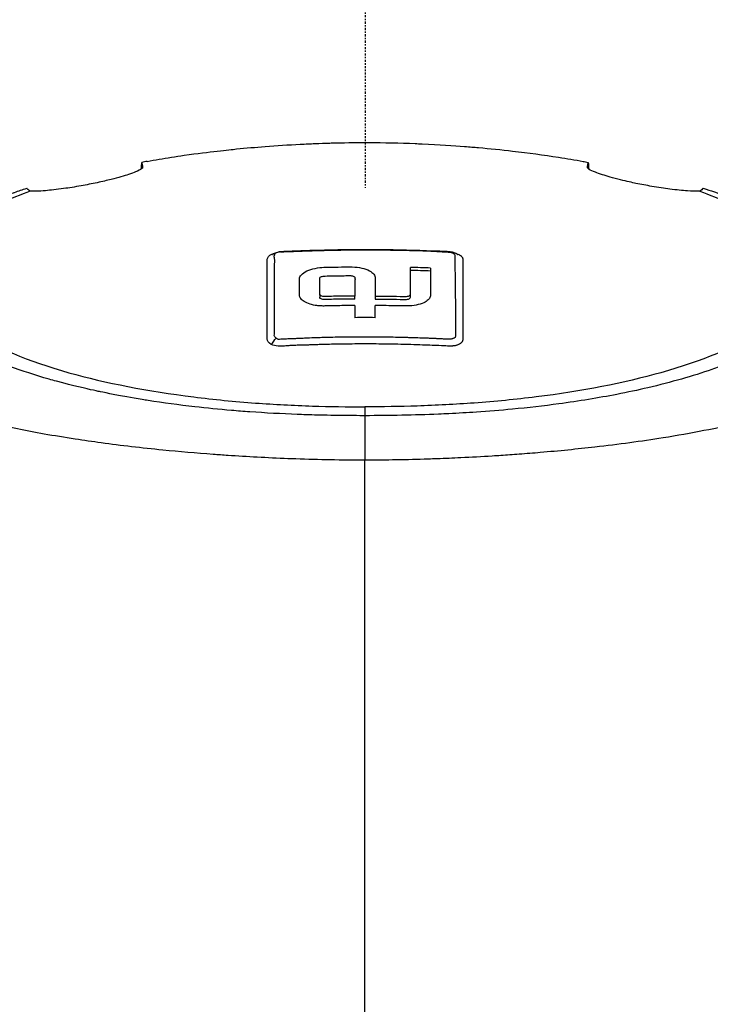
# Model space of a CAD drawing. Header units: millimetres. Extents: x 0 to 5219, y 0 to 2970.
# Tile 125 of 237: x 980 to 1029, y 2543 to 2613. Entities that reach past the tile are written whole.
import ezdxf

# ---------------------------------------------------------------- set-up
doc = ezdxf.new("R2010")
doc.units = ezdxf.units.MM
doc.header["$LTSCALE"] = 0.2
doc.linetypes.add('CENTER2', pattern=[1.125, 0.75, -0.125, 0.125, -0.125])
doc.layers.add('02_Center Line', color=1, linetype='CENTER2')

# ---------------------------------------------------------------- blocks, each defined once
blk = doc.blocks.new('A$Cb836f6ea')
for p, q in [((-15.742, -97.603), (-15.742, -97.584)), ((-6.408, -104.429), (-6.408, -104.429)), ((-6.919, -104.466), (-6.919, -104.466)), ((-3.21, -106.564), (-3.21, -106.776)), ((-0.713, -106.9), (-0.713, -106.687)), ((0.714, -106.687), (0.714, -106.9)), ((3.211, -106.773), (3.211, -106.561)), ((-0.996, -109.59), (-0.996, -109.59)), ((-0.995, -110.079), (-0.995, -110.079)), ((-19.998, -113.178), (-19.998, -113.179)), ((-17.724, -113.662), (-17.724, -113.662)), ((-16.655, -113.859), (-16.655, -113.858)), ((-13.255, -114.374), (-13.255, -114.374)), ((-11.636, -114.566), (-11.636, -114.566)), ((-11.589, -114.571), (-11.589, -114.571)), ((-0.011, -114.523), (-0.011, -115.146)), ((-3.1, -115.111), (-3.1, -115.111)), ((-0.011, -115.146), (-0.012, -118.294))]:
    blk.add_line(p, q)
for centre, major_axis, ratio, start_param, end_param in [((-0.034, -165.944), (86.705, 0.001), 0.707283, 1.516878, 1.533353), ((-0.034, -166.157), (86.705, 0.001), 0.707294, 1.516878, 1.533352), ((-0.674, -190.7), (-0.034, 94.963), 0.0002, 0.499894, 0.518452), ((0.674, -190.696), (-0.035, -94.958), 0.000206, 2.623143, 2.641702), ((-0.001, -165.074), (-80.43, 0), 0.706949, 4.703508, 4.721249), ((-0.03, -462.248), (-0.007, -366.09), 0.000098, 2.371165, 2.792057)]:
    blk.add_ellipse(centre, major_axis=major_axis, ratio=ratio, start_param=start_param, end_param=end_param)
for points, knots in [([(-15.431, -97.163), (-14.867, -97.06), (-14.292, -96.962), (-13.706, -96.871), (-13.406, -96.824), (-13.103, -96.778), (-12.798, -96.734), (-11.867, -96.601), (-11.081, -96.505), (-10.464, -96.434), (-9.826, -96.361), (-9.367, -96.315), (-9.096, -96.288), (-8.426, -96.221), (-7.749, -96.161), (-7.067, -96.108), (-6.25, -96.045), (-5.425, -95.992), (-4.594, -95.949), (-4.201, -95.929), (-3.858, -95.914), (-3.566, -95.903), (-2.738, -95.869), (-2.315, -95.861), (-2.304, -95.861), (-1.542, -95.841), (-0.774, -95.831), (-0.006, -95.831)], [-1, -1, -1, -1, -0.8785338, -0.8785338, -0.8785338, -0.8163265, -0.8163265, -0.8163265, -0.6958429, -0.6958429, -0.6958429, -0.5714286, -0.5714286, -0.5714286, -0.4413073, -0.4413073, -0.4413073, -0.2857143, -0.2857143, -0.2857143, -0.2483992, -0.2483992, -0.2483992, -0.1428571, -0.1428571, -0.1428571, 0, 0, 0, 0]), ([(-0.006, -95.831), (0.074, -95.831), (0.153, -95.831), (0.233, -95.831), (1.344, -95.834), (2.452, -95.858), (3.552, -95.902), (3.714, -95.908), (3.876, -95.915), (4.038, -95.922), (5.255, -95.977), (6.257, -96.046), (7.052, -96.107), (7.419, -96.136), (7.742, -96.163), (8.022, -96.187), (8.842, -96.259), (9.652, -96.341), (10.45, -96.433), (11.561, -96.56), (12.648, -96.705), (13.699, -96.87), (14.288, -96.962), (14.866, -97.06), (15.431, -97.163)], [-1, -1, -1, -1, -0.9852531, -0.9852531, -0.9852531, -0.7801742, -0.7801742, -0.7801742, -0.75, -0.75, -0.75, -0.5788911, -0.5788911, -0.5788911, -0.5, -0.5, -0.5, -0.3424334, -0.3424334, -0.3424334, -0.1230002, -0.1230002, -0.1230002, 0, 0, 0, 0]), ([(-15.431, -97.163), (-15.481, -97.172), (-15.544, -97.184), (-15.678, -97.208), (-15.74, -97.22), (-15.802, -97.232)], [0.0000016, 0.0000016, 0.0000016, 0.0000016, 0.0174157, 0.0174157, 0.03206713, 0.03206713, 0.03206713, 0.03206713]), ([(-15.802, -97.232), (-15.791, -97.277), (-15.782, -97.329), (-15.762, -97.447), (-15.752, -97.513), (-15.742, -97.584)], [0, 0, 0, 0, 0.2619947, 0.2619947, 0.5224569, 0.5224569, 0.5224569, 0.5224569]), ([(15.431, -97.163), (15.481, -97.172), (15.543, -97.184), (15.678, -97.209), (15.74, -97.22), (15.802, -97.232)], [-0.04707166, -0.04707166, -0.04707166, -0.04707166, -0.02156687, -0.02156687, -0.00000099, -0.00000099, -0.00000099, -0.00000099]), ([(23.702, -99.277), (23.414, -99.288), (23.075, -99.27), (22.474, -99.227), (22.051, -99.185), (21.182, -99.071), (20.754, -99.007), (19.936, -98.866), (19.556, -98.795), (18.93, -98.665), (18.531, -98.58), (17.816, -98.403), (17.574, -98.339), (17.148, -98.219), (16.963, -98.163), (16.607, -98.047), (16.444, -97.989), (16.104, -97.856), (15.959, -97.787), (15.736, -97.645), (15.737, -97.598), (15.747, -97.546), (15.75, -97.528), (15.768, -97.4), (15.784, -97.309), (15.802, -97.232)], [-1.7193, -1.7193, -1.7193, -1.7193, -1.556708, -1.556708, -1.329106, -1.329106, -1.145925, -1.145925, -0.996981, -0.996981, -0.898581, -0.898581, -0.842466, -0.842466, -0.790237, -0.790237, -0.729818, -0.729818, -0.639276, -0.639276, -0.510567, -0.510567, -0.441089, -0.441089, -0.000001, -0.000001, -0.000001, -0.000001]), ([(-15.742, -97.584), (-15.737, -97.615), (-15.763, -97.654), (-15.901, -97.757), (-16.04, -97.829), (-16.379, -97.965), (-16.54, -98.024), (-16.893, -98.141), (-17.074, -98.197), (-17.485, -98.315), (-17.713, -98.376), (-18.272, -98.517), (-18.606, -98.595), (-19.336, -98.751), (-19.722, -98.826), (-20.535, -98.971), (-20.95, -99.037), (-21.823, -99.158), (-22.256, -99.206), (-23.08, -99.275), (-23.443, -99.287), (-23.703, -99.277)], [-1.287776, -1.287776, -1.287776, -1.287776, -1.17213, -1.17213, -1.019695, -1.019695, -0.921183, -0.921183, -0.838385, -0.838385, -0.753104, -0.753104, -0.6452, -0.6452, -0.526866, -0.526866, -0.39063, -0.39063, -0.216277, -0.216277, -0.000001, -0.000001, -0.000001, -0.000001]), ([(-0.011, -115.146), (-0.381, -115.146), (-1.185, -115.147), (-2.417, -115.125), (-3.126, -115.112), (-3.691, -115.096), (-4.113, -115.083), (-4.409, -115.073), (-4.635, -115.065), (-4.792, -115.059), (-5.923, -115.016), (-7.045, -114.955), (-8.151, -114.877), (-8.588, -114.847), (-9.022, -114.813), (-9.454, -114.776), (-10.334, -114.702), (-11.202, -114.616), (-12.056, -114.519), (-13.181, -114.391), (-14.281, -114.243), (-15.349, -114.075), (-15.493, -114.053), (-15.632, -114.031), (-15.767, -114.009), (-17.391, -113.745), (-18.342, -113.541), (-18.735, -113.458), (-18.776, -113.45), (-18.939, -113.416), (-19.22, -113.354), (-19.732, -113.242), (-20.639, -113.04), (-21.837, -112.712), (-22.012, -112.664), (-22.186, -112.615), (-22.358, -112.566), (-23.34, -112.284), (-24.27, -111.981), (-25.138, -111.659), (-25.802, -111.413), (-26.429, -111.154), (-27.017, -110.886), (-27.195, -110.804), (-27.362, -110.725), (-27.518, -110.649), (-28.57, -110.136), (-29.148, -109.757), (-29.456, -109.551), (-29.499, -109.523), (-29.536, -109.497), (-29.569, -109.475), (-29.791, -109.323), (-30.319, -108.968), (-30.906, -108.384), (-31.039, -108.252), (-31.174, -108.108), (-31.305, -107.952), (-31.545, -107.668), (-31.722, -107.405), (-31.856, -107.165), (-32.033, -106.851), (-32.136, -106.577), (-32.202, -106.349), (-32.247, -106.194), (-32.277, -106.05), (-32.296, -105.917), (-32.317, -105.778), (-32.326, -105.652), (-32.328, -105.537), (-32.33, -105.455), (-32.329, -105.374), (-32.324, -105.292), (-32.316, -105.16), (-32.299, -105.029), (-32.273, -104.899), (-32.262, -104.845), (-32.25, -104.792), (-32.237, -104.738), (-32.186, -104.54), (-32.114, -104.341), (-32.019, -104.141), (-31.901, -103.894), (-31.749, -103.645), (-31.559, -103.395), (-31.505, -103.325), (-31.449, -103.254), (-31.389, -103.183), (-31.242, -103.008), (-31.078, -102.835), (-30.898, -102.663), (-30.645, -102.422), (-30.359, -102.183), (-30.042, -101.949), (-29.929, -101.865), (-29.811, -101.781), (-29.69, -101.698), (-29.453, -101.536), (-29.22, -101.39), (-28.998, -101.256), (-28.527, -100.975), (-28.104, -100.755), (-27.773, -100.591), (-27.525, -100.468), (-27.327, -100.376), (-27.192, -100.313), (-26.929, -100.192), (-26.656, -100.072), (-26.374, -99.955), (-26.142, -99.858), (-25.904, -99.762), (-25.66, -99.668), (-25.27, -99.517), (-24.986, -99.415), (-24.826, -99.359), (-24.82, -99.357), (-24.815, -99.355), (-24.809, -99.353), (-24.528, -99.253), (-24.241, -99.155), (-23.947, -99.059)], [-1, -1, -1, -1, -0.967857, -0.967857, -0.967857, -0.948942, -0.948942, -0.948942, -0.935714, -0.935714, -0.935714, -0.889625, -0.889625, -0.889625, -0.871429, -0.871429, -0.871429, -0.83445, -0.83445, -0.83445, -0.785714, -0.785714, -0.785714, -0.781613, -0.781613, -0.781613, -0.732143, -0.732143, -0.732143, -0.713138, -0.713138, -0.713138, -0.678571, -0.678571, -0.678571, -0.668891, -0.668891, -0.668891, -0.613661, -0.613661, -0.613661, -0.571429, -0.571429, -0.571429, -0.563197, -0.563197, -0.563197, -0.507759, -0.507759, -0.507759, -0.5, -0.5, -0.5, -0.441747, -0.441747, -0.441747, -0.428571, -0.428571, -0.428571, -0.397698, -0.397698, -0.397698, -0.357143, -0.357143, -0.357143, -0.339649, -0.339649, -0.339649, -0.321429, -0.321429, -0.321429, -0.310561, -0.310561, -0.310561, -0.292949, -0.292949, -0.292949, -0.285714, -0.285714, -0.285714, -0.258021, -0.258021, -0.258021, -0.223914, -0.223914, -0.223914, -0.214286, -0.214286, -0.214286, -0.189719, -0.189719, -0.189719, -0.155218, -0.155218, -0.155218, -0.142857, -0.142857, -0.142857, -0.12766, -0.12766, -0.12766, -0.095508, -0.095508, -0.095508, -0.071429, -0.071429, -0.071429, -0.051836, -0.051836, -0.051836, -0.035714, -0.035714, -0.035714, -0.017857, -0.017857, -0.017857, -0.017513, -0.017513, -0.017513, 0, 0, 0, 0]), ([(-23.703, -99.277), (-24.989, -99.746), (-26.745, -100.465), (-29.375, -102.264), (-30.152, -103.093), (-30.789, -104.507), (-30.865, -105.077), (-30.552, -106.977), (-29.452, -108.188), (-26.223, -110.303), (-23.862, -111.289), (-18.361, -112.834), (-15.373, -113.414), (-10.705, -113.999), (-9.238, -114.143), (-6.417, -114.349), (-5.066, -114.418), (-2.51, -114.502), (-1.256, -114.522), (-0.011, -114.523)], [-6.796105, -6.796105, -6.796105, -6.796105, -5.863118, -5.863118, -5.134414, -5.134414, -4.650457, -4.650457, -3.543767, -3.543767, -2.339879, -2.339879, -1.264734, -1.264734, -0.793197, -0.793197, -0.373483, -0.373483, 0, 0, 0, 0]), ([(-23.754, -99.237), (-23.791, -99.208), (-23.825, -99.178), (-23.889, -99.119), (-23.919, -99.089), (-23.947, -99.059)], [-0.0500658, -0.0500658, -0.0500658, -0.0500658, -0.02509441, -0.02509441, -0.0000013, -0.0000013, -0.0000013, -0.0000013]), ([(-23.703, -99.277), (-23.712, -99.27), (-23.721, -99.263), (-23.738, -99.25), (-23.746, -99.243), (-23.754, -99.237)], [0.000001, 0.000001, 0.000001, 0.000001, 0.00573737, 0.00573737, 0.01147026, 0.01147026, 0.01147026, 0.01147026]), ([(23.946, -99.059), (24.213, -99.147), (24.475, -99.236), (24.979, -99.414), (25.228, -99.505), (25.633, -99.659), (25.794, -99.721), (26.581, -100.034), (27.171, -100.293), (28.079, -100.738), (28.421, -100.92), (29.171, -101.35), (29.566, -101.602), (30.125, -102.005), (30.316, -102.153), (30.698, -102.473), (30.886, -102.645), (31.251, -103.018), (31.424, -103.218), (31.748, -103.651), (31.891, -103.884), (32.135, -104.385), (32.226, -104.654), (32.293, -104.997), (32.304, -105.068), (32.331, -105.293), (32.337, -105.451), (32.324, -105.767), (32.305, -105.925), (32.242, -106.243), (32.197, -106.404), (32.083, -106.72), (32.013, -106.879), (31.858, -107.176), (31.77, -107.326), (31.618, -107.552), (31.56, -107.632), (31.381, -107.868), (31.252, -108.021), (30.98, -108.313), (30.843, -108.449), (30.529, -108.738), (30.351, -108.888), (29.973, -109.186), (29.773, -109.332), (28.713, -110.057), (27.681, -110.61), (26.178, -111.256), (25.866, -111.383), (25.223, -111.633), (24.891, -111.755), (23.869, -112.113), (23.15, -112.341), (21.638, -112.774), (20.846, -112.979), (19.314, -113.338), (18.584, -113.493), (16.518, -113.895), (15.143, -114.12), (12.645, -114.456), (11.549, -114.582), (9.592, -114.768), (8.742, -114.837), (7.238, -114.939), (6.589, -114.977), (5.69, -115.021), (5.444, -115.032), (4.337, -115.078), (3.473, -115.104), (1.733, -115.138), (0.861, -115.146), (-0.011, -115.146)], [0.000001, 0.000001, 0.000001, 0.000001, 0.11946, 0.11946, 0.241052, 0.241052, 0.321692, 0.321692, 0.643653, 0.643653, 0.858623, 0.858623, 1.144694, 1.144694, 1.308122, 1.308122, 1.494874, 1.494874, 1.708069, 1.708069, 1.951832, 1.951832, 2.230695, 2.230695, 2.303189, 2.303189, 2.46479, 2.46479, 2.625297, 2.625297, 2.787922, 2.787922, 2.946664, 2.946664, 3.08253, 3.08253, 3.156368, 3.156368, 3.305764, 3.305764, 3.43529, 3.43529, 3.579096, 3.579096, 3.721833, 3.721833, 4.292184, 4.292184, 4.435257, 4.435257, 4.578157, 4.578157, 4.862917, 4.862917, 5.148905, 5.148905, 5.393875, 5.393875, 5.822939, 5.822939, 6.144758, 6.144758, 6.385994, 6.385994, 6.566823, 6.566823, 6.63475, 6.63475, 6.873456, 6.873456, 7.112007, 7.112007, 7.112007, 7.112007]), ([(23.702, -99.277), (24.989, -99.747), (26.745, -100.467), (29.376, -102.267), (30.152, -103.097), (30.787, -104.512), (30.862, -105.082), (30.545, -106.983), (29.442, -108.194), (26.207, -110.308), (23.844, -111.293), (18.339, -112.837), (15.349, -113.417), (10.681, -114.001), (9.214, -114.144), (6.392, -114.35), (5.041, -114.419), (2.486, -114.502), (1.233, -114.523), (-0.011, -114.523)], [0.000001, 0.000001, 0.000001, 0.000001, 0.607771, 0.607771, 1.082512, 1.082512, 1.397802, 1.397802, 2.118274, 2.118274, 2.902051, 2.902051, 3.602042, 3.602042, 3.908849, 3.908849, 4.182215, 4.182215, 4.425038, 4.425038, 4.425038, 4.425038]), ([(23.946, -99.059), (23.911, -99.096), (23.873, -99.133), (23.792, -99.205), (23.748, -99.241), (23.702, -99.277)], [0.000001, 0.000001, 0.000001, 0.000001, 0.03091282, 0.03091282, 0.06156354, 0.06156354, 0.06156354, 0.06156354]), ([(-6.919, -106.833), (-6.919, -106.797), (-6.919, -106.76), (-6.919, -106.724), (-6.919, -106.457), (-6.919, -106.195), (-6.919, -105.938), (-6.919, -105.653), (-6.919, -105.375), (-6.919, -105.103), (-6.919, -104.845), (-6.92, -104.587), (-6.918, -104.346), (-6.917, -104.108), (-7.012, -103.824), (-6.411, -103.661)], [-0.5293356, -0.5293356, -0.5293356, -0.5293356, -0.5128288, -0.5128288, -0.5128288, -0.391036, -0.391036, -0.391036, -0.2564144, -0.2564144, -0.2564144, -0.1282072, -0.1282072, -0.1282072, -0.0015967, -0.0015967, -0.0015967, -0.0015967]), ([(-6.559, -103.754), (-6.559, -103.754), (-6.559, -103.754), (-6.559, -103.754), (-6.557, -103.753), (-6.552, -103.75), (-6.55, -103.748), (-6.543, -103.743), (-6.54, -103.741), (-6.53, -103.734), (-6.522, -103.728), (-6.506, -103.717), (-6.498, -103.712), (-6.48, -103.7), (-6.47, -103.694), (-6.447, -103.68), (-6.433, -103.672), (-6.394, -103.652), (-6.369, -103.641), (-6.287, -103.607), (-6.229, -103.589), (-6.142, -103.566), (-6.114, -103.56), (-6.086, -103.554)], [0.04815221, 0.04815221, 0.04815221, 0.04815221, 0.04862701, 0.04862701, 0.05289531, 0.05289531, 0.05602289, 0.05602289, 0.05829507, 0.05829507, 0.06192225, 0.06192225, 0.06497684, 0.06497684, 0.06837641, 0.06837641, 0.07322599, 0.07322599, 0.08173892, 0.08173892, 0.10089305, 0.10089305, 0.10967882, 0.10967882, 0.10967882, 0.10967882]), ([(-6.025, -103.568), (-6.086, -103.575), (-6.142, -103.585), (-6.191, -103.598), (-6.255, -103.615), (-6.305, -103.636), (-6.341, -103.662), (-6.36, -103.675), (-6.372, -103.686), (-6.378, -103.693), (-6.385, -103.701), (-6.392, -103.711), (-6.4, -103.724), (-6.413, -103.746), (-6.419, -103.77), (-6.419, -103.796)], [0.0401435, 0.0401435, 0.0401435, 0.0401435, 0.25, 0.25, 0.25, 0.5, 0.5, 0.5, 0.6428571, 0.6428571, 0.6428571, 0.7857143, 0.7857143, 0.7857143, 0.999999, 0.999999, 0.999999, 0.999999]), ([(-6.05, -103.55), (-5.942, -103.537), (-5.831, -103.528), (-5.536, -103.512), (-5.351, -103.505), (-4.608, -103.474), (-4.051, -103.455), (-1.82, -103.393), (-0.145, -103.38), (2.784, -103.415), (4.039, -103.449), (5.527, -103.51), (5.763, -103.513), (6.054, -103.545), (6.112, -103.554), (6.251, -103.586), (6.33, -103.613), (6.42, -103.659), (6.435, -103.668), (6.464, -103.685), (6.478, -103.694), (6.498, -103.709), (6.505, -103.714), (6.523, -103.727), (6.532, -103.735), (6.547, -103.746), (6.553, -103.751), (6.562, -103.758), (6.566, -103.761), (6.572, -103.766), (6.574, -103.767), (6.574, -103.767), (6.574, -103.767), (6.574, -103.767)], [0.002346, 0.002346, 0.002346, 0.002346, 0.035276, 0.035276, 0.091066, 0.091066, 0.258424, 0.258424, 0.760667, 0.760667, 1.137287, 1.137287, 1.207909, 1.207909, 1.225206, 1.225206, 1.251801, 1.251801, 1.257162, 1.257162, 1.261999, 1.261999, 1.264737, 1.264737, 1.26892, 1.26892, 1.272427, 1.272427, 1.276199, 1.276199, 1.280891, 1.280891, 1.281235, 1.281235, 1.281235, 1.281235]), ([(-5.989, -103.565), (-5.923, -103.561), (-5.672, -103.551), (-5.234, -103.532), (-5.018, -103.523), (-4.756, -103.513), (-4.449, -103.502), (-4.017, -103.487), (-3.495, -103.47), (-2.882, -103.455), (-2.404, -103.444), (-1.872, -103.434), (-1.285, -103.427), (-0.808, -103.422), (-0.294, -103.419), (0.256, -103.419), (0.741, -103.42), (1.255, -103.423), (1.798, -103.431), (2.288, -103.437), (2.803, -103.447), (3.34, -103.461), (3.586, -103.467), (3.837, -103.474), (4.093, -103.483), (4.312, -103.49), (4.574, -103.5), (4.878, -103.515), (4.883, -103.515), (4.887, -103.516), (4.892, -103.516), (5.04, -103.523), (5.153, -103.529), (5.23, -103.535), (5.419, -103.547), (5.538, -103.556), (5.589, -103.559), (5.602, -103.56), (5.618, -103.561), (5.636, -103.562), (5.715, -103.568), (5.846, -103.562), (6.01, -103.588), (6.109, -103.604), (6.223, -103.638), (6.289, -103.69), (6.291, -103.691), (6.294, -103.694), (6.297, -103.697), (6.298, -103.699), (6.3, -103.701), (6.302, -103.703), (6.307, -103.709), (6.31, -103.715), (6.312, -103.719), (6.314, -103.722), (6.316, -103.724), (6.317, -103.726), (6.329, -103.748), (6.338, -103.77), (6.345, -103.794), (6.348, -103.804), (6.352, -103.819), (6.355, -103.838), (6.356, -103.843), (6.356, -103.847), (6.357, -103.851), (6.357, -103.857), (6.358, -103.862), (6.359, -103.868), (6.359, -103.876), (6.36, -103.883), (6.36, -103.89), (6.362, -103.924), (6.358, -103.966), (6.358, -104.019), (6.358, -104.043), (6.36, -104.151), (6.362, -104.349), (6.363, -104.425), (6.364, -104.514), (6.365, -104.617), (6.366, -104.753), (6.368, -104.89), (6.369, -105.028), (6.372, -105.26), (6.374, -105.496), (6.377, -105.735), (6.38, -105.976), (6.384, -106.22), (6.387, -106.469), (6.387, -106.525), (6.388, -106.581), (6.389, -106.636), (6.392, -106.845), (6.394, -107.045), (6.396, -107.237), (6.4, -107.577), (6.403, -107.887), (6.406, -108.163), (6.409, -108.52), (6.411, -108.82), (6.413, -109.055), (6.414, -109.223), (6.415, -109.359), (6.415, -109.46)], [0, 0, 0, 0, 0.061398, 0.061398, 0.061398, 0.0917382, 0.0917382, 0.0917382, 0.1344445, 0.1344445, 0.1344445, 0.1676975, 0.1676975, 0.1676975, 0.1946998, 0.1946998, 0.1946998, 0.2185366, 0.2185366, 0.2185366, 0.2401138, 0.2401138, 0.2401138, 0.25, 0.25, 0.25, 0.2746433, 0.2746433, 0.2746433, 0.275, 0.275, 0.275, 0.284375, 0.284375, 0.284375, 0.29375, 0.29375, 0.29375, 0.2960651, 0.2960651, 0.2960651, 0.3063403, 0.3063403, 0.3063403, 0.3125, 0.3125, 0.3125, 0.3153689, 0.3153689, 0.3153689, 0.3169643, 0.3169643, 0.3169643, 0.3196751, 0.3196751, 0.3196751, 0.3214286, 0.3214286, 0.3214286, 0.3303571, 0.3303571, 0.3303571, 0.3348214, 0.3348214, 0.3348214, 0.3358359, 0.3358359, 0.3358359, 0.3371944, 0.3371944, 0.3371944, 0.3392857, 0.3392857, 0.3392857, 0.3482143, 0.3482143, 0.3482143, 0.3675847, 0.3675847, 0.3675847, 0.375, 0.375, 0.375, 0.4015077, 0.4015077, 0.4015077, 0.4457593, 0.4457593, 0.4457593, 0.4901558, 0.4901558, 0.4901558, 0.5, 0.5, 0.5, 0.5165442, 0.5165442, 0.5165442, 0.5460116, 0.5460116, 0.5460116, 0.584148, 0.584148, 0.584148, 0.6113952, 0.6113952, 0.6113952, 0.6113952]), ([(6.575, -103.721), (6.615, -103.738), (6.648, -103.755), (6.678, -103.771), (6.783, -103.831), (6.831, -103.883), (6.859, -103.917), (6.859, -103.918), (6.859, -103.918), (6.859, -103.918)], [-0.67857143, -0.67857143, -0.67857143, -0.67857143, -0.67563925, -0.67563925, -0.67563925, -0.66517857, -0.66517857, -0.66517857, -0.66514195, -0.66514195, -0.66514195, -0.66514195]), ([(-6.383, -104.276), (-6.383, -104.275), (-6.383, -104.275), (-6.383, -104.274), (-6.38, -104.26), (-6.378, -104.246), (-6.376, -104.233), (-6.376, -104.228), (-6.375, -104.223), (-6.374, -104.218), (-6.374, -104.216), (-6.374, -104.214), (-6.374, -104.213), (-6.374, -104.208), (-6.373, -104.201), (-6.373, -104.192), (-6.372, -104.185), (-6.368, -104.13), (-6.397, -104.023), (-6.413, -103.961), (-6.446, -103.882), (-6.419, -103.796)], [0.90852835, 0.90852835, 0.90852835, 0.90852835, 0.90892857, 0.90892857, 0.90892857, 0.91696429, 0.91696429, 0.91696429, 0.91987814, 0.91987814, 0.91987814, 0.92098214, 0.92098214, 0.92098214, 0.925, 0.925, 0.925, 0.9726642, 0.9726642, 0.9726642, 1, 1, 1, 1]), ([(-6.413, -105.403), (-6.412, -105.186), (-6.41, -105.049), (-6.411, -104.988), (-6.411, -104.97), (-6.411, -104.952), (-6.411, -104.936), (-6.411, -104.869), (-6.413, -104.818), (-6.413, -104.784), (-6.413, -104.762), (-6.415, -104.694), (-6.414, -104.582), (-6.413, -104.537), (-6.412, -104.499), (-6.41, -104.468), (-6.409, -104.436), (-6.406, -104.398), (-6.398, -104.357), (-6.392, -104.323), (-6.386, -104.296), (-6.383, -104.276)], [0.7, 0.7, 0.7, 0.7, 0.775, 0.775, 0.775, 0.7823958, 0.7823958, 0.7823958, 0.8125, 0.8125, 0.8125, 0.85, 0.85, 0.85, 0.8714286, 0.8714286, 0.8714286, 0.8928571, 0.8928571, 0.8928571, 0.9085284, 0.9085284, 0.9085284, 0.9085284]), ([(6.921, -104.333), (6.921, -104.348), (6.921, -104.376), (6.921, -104.418), (6.921, -104.433), (6.922, -104.446), (6.922, -104.459), (6.922, -104.536), (6.922, -104.576), (6.922, -104.577), (6.922, -104.578), (6.922, -104.596), (6.922, -104.605), (6.922, -104.795), (6.922, -104.988), (6.922, -105.184), (6.922, -105.303), (6.922, -105.423), (6.922, -105.544), (6.922, -105.684), (6.922, -105.816), (6.922, -105.94), (6.922, -106.167), (6.922, -106.364), (6.922, -106.526), (6.922, -106.599), (6.922, -106.665), (6.922, -106.724), (6.922, -106.932), (6.922, -107.053), (6.922, -107.082), (6.923, -107.231), (6.924, -107.381), (6.924, -107.533), (6.925, -107.666), (6.925, -107.8), (6.926, -107.935), (6.927, -108.17), (6.927, -108.363), (6.926, -108.511), (6.926, -108.623), (6.926, -108.709), (6.926, -108.769), (6.924, -109.004), (6.922, -109.138), (6.922, -109.165), (6.922, -109.185), (6.921, -109.205), (6.921, -109.224), (6.921, -109.253), (6.92, -109.28), (6.92, -109.305), (6.919, -109.354), (6.918, -109.394), (6.917, -109.426), (6.917, -109.435), (6.917, -109.444), (6.917, -109.452), (6.916, -109.477), (6.917, -109.497), (6.917, -109.512), (6.917, -109.514), (6.917, -109.52), (6.917, -109.528), (6.917, -109.533), (6.917, -109.539), (6.917, -109.546), (6.917, -109.548), (6.918, -109.55), (6.918, -109.552), (6.92, -109.584), (6.921, -109.61), (6.922, -109.631), (6.924, -109.697), (6.92, -109.74), (6.918, -109.761), (6.916, -109.774), (6.915, -109.79), (6.913, -109.807), (6.912, -109.817), (6.91, -109.826), (6.908, -109.834), (6.908, -109.837), (6.907, -109.84), (6.906, -109.843), (6.904, -109.849), (6.901, -109.857), (6.896, -109.868), (6.892, -109.878), (6.887, -109.888), (6.881, -109.899), (6.879, -109.903), (6.874, -109.912), (6.864, -109.927), (6.857, -109.937), (6.849, -109.948), (6.837, -109.962), (6.813, -109.991), (6.785, -110.016), (6.757, -110.037), (6.712, -110.071), (6.664, -110.097), (6.62, -110.118), (6.583, -110.135), (6.548, -110.148), (6.519, -110.158), (6.497, -110.165), (6.477, -110.171), (6.461, -110.175), (6.455, -110.177), (6.447, -110.179), (6.437, -110.182), (6.403, -110.191), (6.349, -110.204), (6.272, -110.213), (6.255, -110.215), (6.238, -110.217), (6.222, -110.218), (6.197, -110.22), (6.173, -110.222), (6.152, -110.223), (6.138, -110.224), (6.101, -110.226), (6.038, -110.228), (6.036, -110.228), (6.022, -110.228), (5.996, -110.227), (5.869, -110.226), (5.45, -110.202), (4.741, -110.175), (4.338, -110.16), (3.84, -110.14), (3.247, -110.123), (3.022, -110.116), (2.784, -110.11), (2.532, -110.104), (2.262, -110.098), (2.002, -110.093), (1.752, -110.089), (1.205, -110.08), (0.705, -110.076), (0.256, -110.075), (-0.317, -110.074), (-0.809, -110.077), (-1.228, -110.082), (-1.46, -110.084), (-1.669, -110.088), (-1.855, -110.091), (-1.941, -110.092), (-2.021, -110.094), (-2.096, -110.095), (-2.455, -110.102), (-2.837, -110.112), (-3.24, -110.124), (-3.243, -110.124), (-3.246, -110.124), (-3.25, -110.124), (-3.365, -110.127), (-3.559, -110.133), (-3.832, -110.143), (-3.965, -110.147), (-4.069, -110.151), (-4.144, -110.153), (-4.15, -110.154), (-4.156, -110.154), (-4.162, -110.154)], [-0.6381839, -0.6381839, -0.6381839, -0.6381839, -0.6316964, -0.6316964, -0.6316964, -0.6307456, -0.6307456, -0.6307456, -0.6250215, -0.6250215, -0.6250215, -0.6234436, -0.6234436, -0.6234436, -0.5910238, -0.5910238, -0.5910238, -0.5714286, -0.5714286, -0.5714286, -0.5584343, -0.5584343, -0.5584343, -0.5344378, -0.5344378, -0.5344378, -0.5236736, -0.5236736, -0.5236736, -0.4857143, -0.4857143, -0.4857143, -0.4628498, -0.4628498, -0.4628498, -0.4428571, -0.4428571, -0.4428571, -0.4184801, -0.4184801, -0.4184801, -0.4, -0.4, -0.4, -0.3785714, -0.3785714, -0.3785714, -0.3766324, -0.3766324, -0.3766324, -0.3736775, -0.3736775, -0.3736775, -0.3678571, -0.3678571, -0.3678571, -0.3667329, -0.3667329, -0.3667329, -0.3632653, -0.3632653, -0.3632653, -0.3617347, -0.3617347, -0.3617347, -0.3602041, -0.3602041, -0.3602041, -0.3600354, -0.3600354, -0.3600354, -0.3571429, -0.3571429, -0.3571429, -0.3517857, -0.3517857, -0.3517857, -0.3491071, -0.3491071, -0.3491071, -0.347306, -0.347306, -0.347306, -0.3464286, -0.3464286, -0.3464286, -0.3448214, -0.3448214, -0.3448214, -0.3432143, -0.3432143, -0.3432143, -0.341231, -0.341231, -0.341231, -0.34, -0.34, -0.34, -0.3357143, -0.3357143, -0.3357143, -0.3314305, -0.3314305, -0.3314305, -0.3277963, -0.3277963, -0.3277963, -0.325, -0.325, -0.325, -0.3238534, -0.3238534, -0.3238534, -0.3196429, -0.3196429, -0.3196429, -0.3186098, -0.3186098, -0.3186098, -0.3169643, -0.3169643, -0.3169643, -0.3142857, -0.3142857, -0.3142857, -0.3057284, -0.3057284, -0.3057284, -0.2625175, -0.2625175, -0.2625175, -0.2379132, -0.2379132, -0.2379132, -0.2285714, -0.2285714, -0.2285714, -0.2146659, -0.2146659, -0.2146659, -0.1843164, -0.1843164, -0.1843164, -0.1456542, -0.1456542, -0.1456542, -0.124148, -0.124148, -0.124148, -0.1142857, -0.1142857, -0.1142857, -0.085957, -0.085957, -0.085957, -0.0857143, -0.0857143, -0.0857143, -0.0714286, -0.0714286, -0.0714286, -0.0642857, -0.0642857, -0.0642857, -0.063677, -0.063677, -0.063677, -0.063677]), ([(6.859, -103.918), (6.861, -103.92), (6.863, -103.923), (6.865, -103.926), (6.875, -103.938), (6.885, -103.953), (6.895, -103.972), (6.909, -103.998), (6.914, -104.017), (6.917, -104.027), (6.92, -104.037), (6.921, -104.046), (6.922, -104.054), (6.923, -104.057), (6.923, -104.059), (6.923, -104.061), (6.923, -104.063), (6.924, -104.066), (6.924, -104.068), (6.924, -104.072), (6.924, -104.077), (6.925, -104.081), (6.925, -104.089), (6.926, -104.098), (6.926, -104.108), (6.927, -104.118), (6.927, -104.126), (6.927, -104.136), (6.929, -104.171), (6.928, -104.207), (6.927, -104.245), (6.926, -104.261), (6.925, -104.282), (6.923, -104.307), (6.922, -104.312), (6.922, -104.316), (6.922, -104.319), (6.922, -104.325), (6.921, -104.328), (6.921, -104.331), (6.921, -104.332), (6.921, -104.332), (6.921, -104.333)], [-0.66514195, -0.66514195, -0.66514195, -0.66514195, -0.66455586, -0.66455586, -0.66455586, -0.66183036, -0.66183036, -0.66183036, -0.65848214, -0.65848214, -0.65848214, -0.65680804, -0.65680804, -0.65680804, -0.65638951, -0.65638951, -0.65638951, -0.65597098, -0.65597098, -0.65597098, -0.65513393, -0.65513393, -0.65513393, -0.65351626, -0.65351626, -0.65351626, -0.65178571, -0.65178571, -0.65178571, -0.64508929, -0.64508929, -0.64508929, -0.64174107, -0.64174107, -0.64174107, -0.64037359, -0.64037359, -0.64037359, -0.63839286, -0.63839286, -0.63839286, -0.63818395, -0.63818395, -0.63818395, -0.63818395]), ([(-2.854, -107.39), (-2.932, -107.392), (-2.998, -107.393), (-3.224, -107.382), (-3.318, -107.374), (-3.581, -107.341), (-3.743, -107.307), (-4.054, -107.212), (-4.197, -107.149), (-4.412, -107.013), (-4.49, -106.943), (-4.602, -106.791), (-4.633, -106.71), (-4.641, -106.548), (-4.637, -106.146), (-4.637, -105.496), (-4.646, -105.423), (-4.557, -105.224), (-4.466, -105.126), (-4.205, -104.948), (-4.037, -104.87), (-3.649, -104.746), (-3.432, -104.702), (-3.015, -104.655), (-2.873, -104.653), (-1.567, -104.626), (-1.16, -104.618), (-0.672, -104.633), (-0.443, -104.661), (-0.026, -104.755), (0.159, -104.82), (0.445, -104.972), (0.551, -105.055), (0.655, -105.19), (0.68, -105.236), (0.726, -105.377), (0.714, -105.46), (0.714, -105.92), (0.714, -106.299), (0.714, -106.687)], [0.000001, 0.000001, 0.000001, 0.000001, 0.0235276, 0.0235276, 0.040385, 0.040385, 0.0723923, 0.0723923, 0.1079796, 0.1079796, 0.1383929, 0.1383929, 0.1700013, 0.1700013, 0.2000303, 0.2000303, 0.2073752, 0.2073752, 0.2151683, 0.2151683, 0.2229131, 0.2229131, 0.23064, 0.23064, 0.237006, 0.237006, 0.253698, 0.253698, 0.2694073, 0.2694073, 0.2850415, 0.2850415, 0.2995323, 0.2995323, 0.3067321, 0.3067321, 0.3211833, 0.3211833, 0.3801221, 0.3801221, 0.3801221, 0.3801221]), ([(0.714, -106.687), (1.385, -106.691), (2.056, -106.701), (2.777, -106.718), (2.827, -106.72), (2.9, -106.72), (2.923, -106.718), (2.99, -106.711), (3.03, -106.703), (3.101, -106.681), (3.131, -106.667), (3.174, -106.637), (3.188, -106.622), (3.216, -106.576), (3.211, -106.549), (3.211, -106.386), (3.211, -106.298), (3.211, -105.675), (3.211, -105.158), (3.211, -104.662)], [0, 0, 0, 0, 0.2014667, 0.2014667, 0.2163534, 0.2163534, 0.2235204, 0.2235204, 0.23705, 0.23705, 0.2500366, 0.2500366, 0.2610139, 0.2610139, 0.2818391, 0.2818391, 0.3061493, 0.3061493, 0.4559018, 0.4559018, 0.4559018, 0.4559018]), ([(4.638, -104.708), (4.638, -104.994), (4.638, -105.287), (4.638, -105.884), (4.638, -106.189), (4.638, -106.601), (4.642, -106.66), (4.589, -106.815), (4.539, -106.889), (4.388, -107.032), (4.287, -107.098), (4.011, -107.229), (3.828, -107.287), (3.422, -107.366), (3.205, -107.388), (2.822, -107.392), (2.547, -107.383), (1.747, -107.367), (1.231, -107.36), (0.714, -107.357)], [0, 0, 0, 0, 0.2033457, 0.2033457, 0.4054893, 0.4054893, 0.4711803, 0.4711803, 0.537522, 0.537522, 0.6072062, 0.6072062, 0.6950472, 0.6950472, 0.7818922, 0.7818922, 0.8436322, 0.8436322, 0.9566964, 0.9566964, 0.9566964, 0.9566964]), ([(0.714, -106.9), (1.385, -106.904), (2.056, -106.913), (2.777, -106.93), (2.827, -106.933), (2.9, -106.932), (2.923, -106.93), (2.99, -106.924), (3.03, -106.916), (3.101, -106.893), (3.131, -106.879), (3.174, -106.849), (3.188, -106.834), (3.216, -106.788), (3.211, -106.761), (3.211, -106.598), (3.211, -106.51), (3.211, -105.887), (3.211, -105.37), (3.211, -104.874)], [0, 0, 0, 0, 0.2014667, 0.2014667, 0.2163534, 0.2163534, 0.2235204, 0.2235204, 0.23705, 0.23705, 0.2500366, 0.2500366, 0.2610139, 0.2610139, 0.2818391, 0.2818391, 0.3061493, 0.3061493, 0.4559018, 0.4559018, 0.4559018, 0.4559018]), ([(-6.297, -109.669), (-6.493, -109.566), (-6.397, -109.403), (-6.411, -109.266), (-6.425, -109.128), (-6.416, -108.987), (-6.417, -108.849), (-6.418, -108.572), (-6.417, -108.299), (-6.416, -108.03), (-6.416, -107.762), (-6.416, -107.497), (-6.415, -107.237), (-6.415, -107.208), (-6.415, -107.178), (-6.415, -107.149), (-6.415, -106.846), (-6.414, -106.621), (-6.414, -106.469), (-6.414, -106.366), (-6.414, -106.296), (-6.414, -106.259), (-6.414, -106.065), (-6.413, -105.888), (-6.413, -105.726), (-6.413, -105.611), (-6.413, -105.503), (-6.413, -105.403)], [0, 0, 0, 0, 0.0642604, 0.0642604, 0.0642604, 0.1285208, 0.1285208, 0.1285208, 0.2570414, 0.2570414, 0.2570414, 0.3855616, 0.3855616, 0.3855616, 0.4, 0.4, 0.4, 0.489325, 0.489325, 0.489325, 0.55, 0.55, 0.55, 0.6374853, 0.6374853, 0.6374853, 0.7, 0.7, 0.7, 0.7]), ([(-3.21, -106.564), (-3.21, -106.19), (-3.21, -105.826), (-3.21, -105.441), (-3.211, -105.431), (-3.203, -105.399), (-3.19, -105.38), (-3.146, -105.342), (-3.115, -105.325), (-3.046, -105.298), (-3.005, -105.287), (-2.891, -105.269), (-2.835, -105.269), (-2.22, -105.257), (-2.019, -105.253), (-1.667, -105.248), (-1.516, -105.246), (-1.075, -105.241), (-1.022, -105.24), (-0.912, -105.255), (-0.87, -105.265), (-0.802, -105.291), (-0.775, -105.306), (-0.736, -105.339), (-0.723, -105.357), (-0.702, -105.422), (-0.713, -105.53), (-0.713, -105.997), (-0.713, -106.338), (-0.713, -106.687)], [-1.150503, -1.150503, -1.150503, -1.150503, -0.812295, -0.812295, -0.783361, -0.783361, -0.741398, -0.741398, -0.69255, -0.69255, -0.63908, -0.63908, -0.556352, -0.556352, -0.516104, -0.516104, -0.486041, -0.486041, -0.427829, -0.427829, -0.387585, -0.387585, -0.350564, -0.350564, -0.314955, -0.314955, -0.224749, -0.224749, 0, 0, 0, 0]), ([(-6.637, -110.107), (-6.838, -110.009), (-6.933, -109.861), (-6.924, -109.71), (-6.915, -109.559), (-6.92, -109.41), (-6.92, -109.262), (-6.919, -108.965), (-6.919, -108.674), (-6.919, -108.387), (-6.919, -108.1), (-6.919, -107.818), (-6.919, -107.541), (-6.919, -107.301), (-6.919, -107.065), (-6.919, -106.833)], [-1, -1, -1, -1, -0.9391036, -0.9391036, -0.9391036, -0.8782072, -0.8782072, -0.8782072, -0.7564144, -0.7564144, -0.7564144, -0.6346216, -0.6346216, -0.6346216, -0.5293356, -0.5293356, -0.5293356, -0.5293356]), ([(-0.713, -106.687), (-1.173, -106.69), (-1.632, -106.696), (-2.272, -106.707), (-2.452, -106.711), (-2.688, -106.716), (-2.742, -106.717), (-2.812, -106.719), (-2.828, -106.719), (-2.885, -106.721), (-2.925, -106.721), (-3.032, -106.703), (-3.071, -106.692), (-3.132, -106.666), (-3.155, -106.652), (-3.185, -106.625), (-3.195, -106.613), (-3.207, -106.588), (-3.21, -106.576), (-3.21, -106.564)], [-0.4242758, -0.4242758, -0.4242758, -0.4242758, -0.1907721, -0.1907721, -0.0989809, -0.0989809, -0.0711612, -0.0711612, -0.0633692, -0.0633692, -0.0421524, -0.0421524, -0.0282583, -0.0282583, -0.0165634, -0.0165634, -0.0080038, -0.0080038, 0, 0, 0, 0]), ([(-0.713, -106.9), (-1.173, -106.902), (-1.632, -106.908), (-2.272, -106.919), (-2.452, -106.923), (-2.688, -106.928), (-2.742, -106.929), (-2.812, -106.931), (-2.828, -106.931), (-2.885, -106.933), (-2.925, -106.933), (-3.032, -106.915), (-3.071, -106.904), (-3.132, -106.878), (-3.155, -106.864), (-3.185, -106.837), (-3.195, -106.825), (-3.207, -106.801), (-3.21, -106.788), (-3.21, -106.776)], [-0.4242758, -0.4242758, -0.4242758, -0.4242758, -0.1907721, -0.1907721, -0.0989809, -0.0989809, -0.0711612, -0.0711612, -0.0633692, -0.0633692, -0.0421524, -0.0421524, -0.0282583, -0.0282583, -0.0165634, -0.0165634, -0.0080038, -0.0080038, 0, 0, 0, 0]), ([(-0.012, -118.294), (-0.798, -118.294), (-1.618, -118.288), (-2.467, -118.272), (-3.256, -118.258), (-4.07, -118.237), (-4.907, -118.208), (-5.088, -118.201), (-5.27, -118.194), (-5.453, -118.187), (-6.94, -118.129), (-8.355, -118.051), (-9.696, -117.961), (-10.052, -117.937), (-10.403, -117.912), (-10.749, -117.887), (-11.955, -117.798), (-13.142, -117.695), (-14.307, -117.58), (-15.804, -117.432), (-17.262, -117.262), (-18.669, -117.072), (-19.292, -116.987), (-19.906, -116.899), (-20.509, -116.807), (-21.268, -116.691), (-22.003, -116.569), (-22.713, -116.443), (-24.02, -116.211), (-25.24, -115.963), (-26.371, -115.702), (-27.123, -115.529), (-27.835, -115.35), (-28.506, -115.166), (-28.877, -115.065), (-29.234, -114.962), (-29.577, -114.859), (-30.589, -114.554), (-31.485, -114.241), (-32.27, -113.924), (-32.961, -113.645), (-33.565, -113.363), (-34.09, -113.082), (-34.824, -112.687), (-35.387, -112.298), (-35.812, -111.925), (-35.846, -111.895), (-35.879, -111.866), (-35.911, -111.836), (-36.011, -111.744), (-36.104, -111.652), (-36.189, -111.56), (-36.275, -111.467), (-36.354, -111.374), (-36.426, -111.281), (-36.498, -111.187), (-36.564, -111.094), (-36.623, -111), (-36.681, -110.909), (-36.732, -110.818), (-36.777, -110.727), (-36.778, -110.723), (-36.78, -110.72), (-36.782, -110.717), (-36.972, -110.324), (-37.036, -109.939), (-36.994, -109.565), (-36.948, -109.163), (-36.782, -108.773), (-36.522, -108.399), (-36.498, -108.365), (-36.473, -108.33), (-36.447, -108.295), (-36.345, -108.158), (-36.229, -108.022), (-36.101, -107.888)], [0, 0, 0, 0, 0.0293646, 0.0293646, 0.0293646, 0.0566154, 0.0566154, 0.0566154, 0.0625, 0.0625, 0.0625, 0.1118856, 0.1118856, 0.1118856, 0.125, 0.125, 0.125, 0.1687706, 0.1687706, 0.1687706, 0.2250488, 0.2250488, 0.2250488, 0.25, 0.25, 0.25, 0.2807426, 0.2807426, 0.2807426, 0.3373462, 0.3373462, 0.3373462, 0.375, 0.375, 0.375, 0.394127, 0.394127, 0.394127, 0.4504604, 0.4504604, 0.4504604, 0.5, 0.5, 0.5, 0.5625, 0.5625, 0.5625, 0.5671142, 0.5671142, 0.5671142, 0.581501, 0.581501, 0.581501, 0.5960263, 0.5960263, 0.5960263, 0.6106942, 0.6106942, 0.6106942, 0.625, 0.625, 0.625, 0.6254725, 0.6254725, 0.6254725, 0.6826656, 0.6826656, 0.6826656, 0.7442648, 0.7442648, 0.7442648, 0.75, 0.75, 0.75, 0.7708391, 0.7708391, 0.7708391, 0.7708391]), ([(-0.713, -107.357), (-1.07, -107.359), (-1.427, -107.363), (-2.14, -107.374), (-2.497, -107.381), (-2.854, -107.39)], [0.000001, 0.000001, 0.000001, 0.000001, 0.1070594, 0.1070594, 0.214117, 0.214117, 0.214117, 0.214117]), ([(36.1, -107.887), (36.447, -108.251), (36.698, -108.62), (36.904, -109.136), (36.946, -109.28), (36.999, -109.566), (37.009, -109.708), (36.995, -110.128), (36.927, -110.405), (36.763, -110.757), (36.724, -110.831), (36.639, -110.976), (36.592, -111.051), (36.515, -111.161), (36.489, -111.198), (36.437, -111.267), (36.41, -111.301), (36.28, -111.465), (36.161, -111.597), (35.959, -111.793), (35.886, -111.86), (35.735, -111.992), (35.657, -112.058), (35.411, -112.255), (35.233, -112.385), (34.66, -112.77), (34.22, -113.022), (33.235, -113.518), (32.688, -113.76), (31.484, -114.234), (30.832, -114.464), (29.779, -114.799), (29.416, -114.909), (28.665, -115.124), (28.279, -115.229), (27.483, -115.436), (27.072, -115.538), (24.96, -116.035), (23.102, -116.396), (19.561, -116.96), (17.948, -117.178), (15.016, -117.514), (13.725, -117.643), (11.912, -117.797), (11.413, -117.837), (10.691, -117.891), (10.47, -117.907), (9.834, -117.952), (9.413, -117.98), (8.267, -118.051), (7.528, -118.092), (6.226, -118.154), (5.665, -118.178), (4.892, -118.206), (4.68, -118.213), (3.726, -118.244), (2.981, -118.263), (1.487, -118.288), (0.738, -118.294), (-0.012, -118.294)], [2.618532, 2.618532, 2.618532, 2.618532, 3.162147, 3.162147, 3.373842, 3.373842, 3.579811, 3.579811, 3.984502, 3.984502, 4.09507, 4.09507, 4.202311, 4.202311, 4.255972, 4.255972, 4.304596, 4.304596, 4.486711, 4.486711, 4.581165, 4.581165, 4.673894, 4.673894, 4.859509, 4.859509, 5.231419, 5.231419, 5.60592, 5.60592, 5.979077, 5.979077, 6.165933, 6.165933, 6.351964, 6.351964, 6.539189, 6.539189, 7.288579, 7.288579, 7.860772, 7.860772, 8.290537, 8.290537, 8.451715, 8.451715, 8.522248, 8.522248, 8.654959, 8.654959, 8.889881, 8.889881, 9.06617, 9.06617, 9.132077, 9.132077, 9.362293, 9.362293, 9.592797, 9.592797, 9.592797, 9.592797]), ([(-5.919, -109.742), (-5.928, -109.743), (-5.973, -109.747), (-6.054, -109.751), (-6.09, -109.753), (-6.119, -109.752), (-6.139, -109.748), (-6.161, -109.744), (-6.185, -109.735), (-6.21, -109.721), (-6.215, -109.718), (-6.229, -109.711), (-6.249, -109.698), (-6.268, -109.687), (-6.284, -109.677), (-6.297, -109.669)], [0, 0, 0, 0, 0.25, 0.25, 0.25, 0.5, 0.5, 0.5, 0.75, 0.75, 0.75, 0.875, 0.875, 0.875, 1, 1, 1, 1]), ([(-5.344, -109.717), (-5.392, -109.719), (-5.433, -109.721), (-5.468, -109.723), (-5.604, -109.729), (-5.718, -109.732), (-5.811, -109.737)], [0.93880964, 0.93880964, 0.93880964, 0.93880964, 0.94642857, 0.94642857, 0.94642857, 0.9841263, 0.9841263, 0.9841263, 0.9841263]), ([(-1.584, -109.597), (-2.092, -109.604), (-2.516, -109.614), (-2.856, -109.624), (-2.922, -109.625), (-2.987, -109.627), (-3.051, -109.629), (-3.233, -109.634), (-3.404, -109.64), (-3.565, -109.646), (-3.85, -109.656), (-4.055, -109.664), (-4.181, -109.669), (-4.327, -109.675), (-4.46, -109.681), (-4.581, -109.686), (-4.612, -109.687), (-4.643, -109.688), (-4.673, -109.69), (-4.685, -109.69), (-4.697, -109.691), (-4.707, -109.691), (-4.733, -109.692), (-4.751, -109.693), (-4.762, -109.694), (-4.813, -109.696), (-4.869, -109.698), (-4.929, -109.701), (-4.984, -109.703), (-5.083, -109.706), (-5.225, -109.712), (-5.268, -109.714), (-5.308, -109.716), (-5.344, -109.717)], [0.8289032, 0.8289032, 0.8289032, 0.8289032, 0.8571429, 0.8571429, 0.8571429, 0.8617723, 0.8617723, 0.8617723, 0.875, 0.875, 0.875, 0.8928571, 0.8928571, 0.8928571, 0.90625, 0.90625, 0.90625, 0.9095982, 0.9095982, 0.9095982, 0.9105229, 0.9105229, 0.9105229, 0.9129464, 0.9129464, 0.9129464, 0.9196429, 0.9196429, 0.9196429, 0.9330357, 0.9330357, 0.9330357, 0.9388096, 0.9388096, 0.9388096, 0.9388096]), ([(6.415, -109.46), (6.414, -109.479), (6.414, -109.496), (6.414, -109.512), (6.412, -109.598), (6.339, -109.64), (6.315, -109.655), (6.306, -109.661), (6.283, -109.676), (6.236, -109.694), (6.232, -109.696), (6.227, -109.697), (6.222, -109.699), (6.194, -109.709), (6.166, -109.716), (6.142, -109.721), (6.103, -109.73), (6.067, -109.734), (6.037, -109.737), (6.034, -109.737), (6.031, -109.738), (6.026, -109.738), (6.016, -109.739), (6.001, -109.74), (5.982, -109.74), (5.959, -109.741), (5.941, -109.741), (5.927, -109.74), (5.914, -109.74), (5.876, -109.739), (5.816, -109.737), (5.783, -109.735), (5.747, -109.734), (5.706, -109.732), (5.675, -109.731), (5.637, -109.729), (5.594, -109.727), (5.563, -109.726), (5.529, -109.724), (5.492, -109.722), (5.444, -109.72), (5.375, -109.716), (5.283, -109.711), (5.191, -109.706), (5.123, -109.703), (5.079, -109.701), (5.032, -109.699), (4.901, -109.693), (4.686, -109.684), (4.599, -109.68), (4.512, -109.677), (4.423, -109.674), (4.068, -109.66), (3.698, -109.647), (3.313, -109.636), (3.221, -109.633), (3.128, -109.631), (3.035, -109.628), (2.572, -109.615), (2.108, -109.606), (1.646, -109.599), (1.183, -109.592), (0.721, -109.588), (0.256, -109.586), (-0.21, -109.585), (-0.679, -109.587), (-1.147, -109.591), (-1.152, -109.591), (-1.157, -109.591), (-1.162, -109.592), (-1.309, -109.593), (-1.449, -109.595), (-1.584, -109.597)], [0.6113952, 0.6113952, 0.6113952, 0.6113952, 0.6163655, 0.6163655, 0.6163655, 0.6428571, 0.6428571, 0.6428571, 0.6462054, 0.6462054, 0.6462054, 0.6466888, 0.6466888, 0.6466888, 0.6495536, 0.6495536, 0.6495536, 0.6529018, 0.6529018, 0.6529018, 0.6534468, 0.6534468, 0.6534468, 0.6545759, 0.6545759, 0.6545759, 0.65625, 0.65625, 0.65625, 0.6595982, 0.6595982, 0.6595982, 0.6629464, 0.6629464, 0.6629464, 0.6668565, 0.6668565, 0.6668565, 0.6696429, 0.6696429, 0.6696429, 0.6763393, 0.6763393, 0.6763393, 0.6830357, 0.6830357, 0.6830357, 0.6964286, 0.6964286, 0.6964286, 0.7071219, 0.7071219, 0.7071219, 0.75, 0.75, 0.75, 0.7544493, 0.7544493, 0.7544493, 0.7766834, 0.7766834, 0.7766834, 0.7989284, 0.7989284, 0.7989284, 0.8211841, 0.8211841, 0.8211841, 0.8214286, 0.8214286, 0.8214286, 0.8289032, 0.8289032, 0.8289032, 0.8289032]), ([(-4.162, -110.154), (-4.229, -110.157), (-4.297, -110.159), (-4.365, -110.16), (-4.476, -110.163), (-4.561, -110.165), (-4.619, -110.166), (-4.749, -110.17), (-4.868, -110.173), (-4.978, -110.177), (-4.981, -110.177), (-4.985, -110.177), (-4.989, -110.177), (-5.075, -110.181), (-5.141, -110.184), (-5.243, -110.19), (-5.298, -110.193), (-5.345, -110.197), (-5.383, -110.199), (-5.387, -110.2), (-5.391, -110.2), (-5.395, -110.2), (-5.416, -110.202), (-5.432, -110.203), (-5.442, -110.204), (-5.447, -110.204), (-5.452, -110.205), (-5.457, -110.205), (-5.469, -110.206), (-5.482, -110.207), (-5.495, -110.208), (-5.511, -110.21), (-5.529, -110.211), (-5.549, -110.213), (-5.564, -110.214), (-5.579, -110.215), (-5.596, -110.216), (-5.76, -110.228), (-5.859, -110.231), (-5.898, -110.233), (-5.914, -110.233), (-6.003, -110.239), (-6.153, -110.229), (-6.332, -110.218), (-6.498, -110.183), (-6.637, -110.107)], [-0.06367695, -0.06367695, -0.06367695, -0.06367695, -0.05714286, -0.05714286, -0.05714286, -0.05102041, -0.05102041, -0.05102041, -0.0431996, -0.0431996, -0.0431996, -0.0429311, -0.0429311, -0.0429311, -0.03673469, -0.03673469, -0.03673469, -0.03304234, -0.03304234, -0.03304234, -0.03265306, -0.03265306, -0.03265306, -0.03163265, -0.03163265, -0.03163265, -0.03133708, -0.03133708, -0.03133708, -0.03061224, -0.03061224, -0.03061224, -0.0294375, -0.0294375, -0.0294375, -0.02857143, -0.02857143, -0.02857143, -0.02142857, -0.02142857, -0.02142857, -0.01428571, -0.01428571, -0.01428571, 0, 0, 0, 0]), ([(-45.396, -146.439), (-45.516, -147.097), (-45.62, -147.757), (-46.151, -151.661), (-46.131, -154.145), (-46.125, -156.977), (-46.138, -158.827), (-45.679, -163.272), (-45.376, -165.147), (-43.899, -171.65), (-42.341, -175.161), (-40.376, -178.982), (-39.608, -180.311), (-37.169, -184.069), (-35.293, -186.442), (-28.822, -193.083), (-24.002, -196.247), (-17.898, -199.022), (-16.412, -199.606), (-12.577, -200.886), (-10.156, -201.5), (-5.177, -202.341), (-2.63, -202.569), (-0.073, -202.569)], [3.603706, 3.603706, 3.603706, 3.603706, 3.710855, 3.710855, 4.236876, 4.236876, 4.642605, 4.642605, 4.934699, 4.934699, 5.667174, 5.667174, 6.066186, 6.066186, 6.818123, 6.818123, 8.314738, 8.314738, 8.772171, 8.772171, 9.455351, 9.455351, 10.137965, 10.137965, 10.137965, 10.137965])]:
    blk.add_open_spline(points, degree=3, knots=knots)
for points in [[(-15.831, -97.704), (-15.821, -97.544), (-15.811, -97.386), (-15.802, -97.232)], [(15.802, -97.232), (15.811, -97.386), (15.821, -97.543), (15.831, -97.704)], [(-5.989, -103.564), (-6.026, -103.549), (-6.057, -103.547), (-6.086, -103.553)], [(-5.989, -103.565), (-6.001, -103.566), (-6.013, -103.567), (-6.025, -103.568)], [(6.437, -103.669), (6.484, -103.684), (6.531, -103.701), (6.575, -103.721)], [(-6.637, -110.107), (-6.494, -110.016), (-6.439, -109.76), (-6.297, -109.669)], [(-5.811, -109.737), (-5.851, -109.738), (-5.887, -109.74), (-5.919, -109.742)]]:
    blk.add_open_spline(points, degree=3)
at = {"layer": '02_Center Line'}
blk.add_line((0, 99.024), (0, -99.024), dxfattribs=at)

msp = doc.modelspace()

# ---------------------------------------------------------------- block references
msp.add_blockref('A$Cb836f6ea', (1004.43, 2699.686))

doc.saveas('drawing.dxf')
